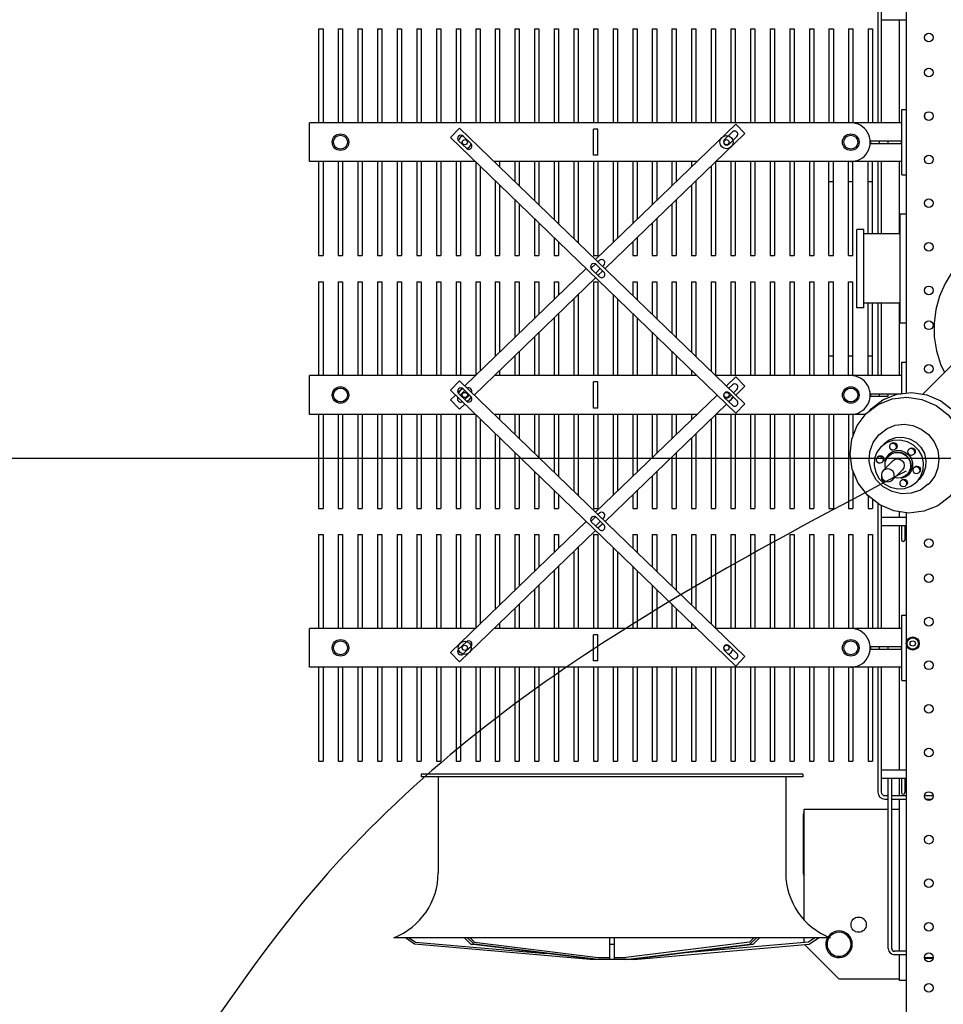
# Model space of a CAD drawing. Header units: metres. Extents: x 70279.8 to 70377.7, y 409251.8 to 409331.5.
# Tile 143 of 244: x 70320.4 to 70322.5, y 409314.1 to 409316.4. Entities that reach past the tile are written whole.
import ezdxf

# ---------------------------------------------------------------- set-up
doc = ezdxf.new("R2010")
doc.units = ezdxf.units.M
for name, color, linetype in [('02___PRT_ALL_AXES', 7, 'Continuous'), ('7_ALL_FEATURES', 7, 'Continuous'), ('PRT_AXIS', 7, 'Continuous'), ('REF_FEATURES', 7, 'Continuous')]:
    doc.layers.add(name, color=color, linetype=linetype)

# ---------------------------------------------------------------- blocks, each defined once
blk = doc.blocks.new('Transformer_Top_20170130')
at = {"color": 7, "linetype": 'Continuous'}
for p, q in [((-2279.5, 913), (-2279.5, 2271)), ((-2279.5, 2271), (-2190.6, 2271)), ((-2190.6, 1890.6), (-2190.6, 2271)), ((-1699.5, 1890.6), (-1699.5, 2271)), ((-1699.5, 2271), (-1610.6, 2271)), ((-1610.6, 1890.6), (-1610.6, 2271)), ((-1119.5, 1890.6), (-1119.5, 2271)), ((-1119.5, 2271), (-1030.6, 2271)), ((-1030.6, 913), (-1030.6, 2271)), ((-2495, 2250), (-2495, 2240)), ((-2279.5, 2250), (-2495, 2250)), ((-2279.5, 2240), (-2495, 2240)), ((-1975, 2250), (-2190.6, 2250)), ((-1975, 2240), (-2190.6, 2240)), ((-1975, 2250), (-1975, 2240)), ((-1915, 2250), (-1915, 2240)), ((-1699.5, 2250), (-1915, 2250)), ((-1699.5, 2240), (-1915, 2240)), ((-1395, 2250), (-1610.6, 2250)), ((-1395, 2240), (-1610.6, 2240)), ((-1395, 2250), (-1395, 2240)), ((-1335, 2250), (-1335, 2240)), ((-1119.5, 2250), (-1335, 2250)), ((-1119.5, 2240), (-1335, 2240)), ((-815, 2250), (-1030.6, 2250)), ((-815, 2240), (-1030.6, 2240)), ((-815, 2250), (-815, 2240)), ((-2495, 2205), (-2495, 2195)), ((-2279.5, 2205), (-2495, 2205)), ((-2279.5, 2195), (-2495, 2195)), ((-1975, 2205), (-2190.6, 2205)), ((-1975, 2195), (-2190.6, 2195)), ((-1975, 2205), (-1975, 2195)), ((-1915, 2205), (-1915, 2195)), ((-1699.5, 2205), (-1915, 2205)), ((-1699.5, 2195), (-1915, 2195)), ((-1395, 2205), (-1610.6, 2205)), ((-1395, 2195), (-1610.6, 2195)), ((-1395, 2205), (-1395, 2195)), ((-1335, 2205), (-1335, 2195)), ((-1119.5, 2205), (-1335, 2205)), ((-1119.5, 2195), (-1335, 2195)), ((-815, 2205), (-1030.6, 2205)), ((-815, 2195), (-1030.6, 2195)), ((-815, 2205), (-815, 2195)), ((-2495, 2160), (-2495, 2150)), ((-2279.5, 2160), (-2495, 2160)), ((-2279.5, 2150), (-2495, 2150)), ((-1975, 2160), (-2190.6, 2160)), ((-1975, 2150), (-2190.6, 2150)), ((-1975, 2160), (-1975, 2150)), ((-1915, 2160), (-1915, 2150)), ((-1699.5, 2160), (-1915, 2160)), ((-1699.5, 2150), (-1915, 2150)), ((-1395, 2160), (-1610.6, 2160)), ((-1395, 2150), (-1610.6, 2150)), ((-1395, 2160), (-1395, 2150)), ((-1335, 2160), (-1335, 2150)), ((-1119.5, 2160), (-1335, 2160)), ((-1119.5, 2150), (-1335, 2150)), ((-815, 2160), (-1030.6, 2160)), ((-815, 2150), (-1030.6, 2150)), ((-815, 2160), (-815, 2150)), ((-2495, 2115), (-2495, 2105)), ((-2279.5, 2115), (-2495, 2115)), ((-2279.5, 2105), (-2495, 2105)), ((-1975, 2115), (-2190.6, 2115)), ((-1975, 2105), (-2190.6, 2105)), ((-1975, 2115), (-1975, 2105)), ((-1915, 2115), (-1915, 2105)), ((-1699.5, 2115), (-1915, 2115)), ((-1699.5, 2105), (-1915, 2105)), ((-1395, 2115), (-1610.6, 2115)), ((-1395, 2105), (-1610.6, 2105)), ((-1395, 2115), (-1395, 2105)), ((-1335, 2115), (-1335, 2105)), ((-1119.5, 2115), (-1335, 2115)), ((-1119.5, 2105), (-1335, 2105)), ((-815, 2115), (-1030.6, 2115)), ((-815, 2105), (-1030.6, 2105)), ((-815, 2115), (-815, 2105)), ((-2495, 2070), (-2495, 2060)), ((-2279.5, 2070), (-2495, 2070)), ((-2279.5, 2060), (-2495, 2060)), ((-1975, 2070), (-2190.6, 2070)), ((-1975, 2060), (-2190.6, 2060)), ((-1975, 2070), (-1975, 2060)), ((-1915, 2070), (-1915, 2060)), ((-1699.5, 2070), (-1915, 2070)), ((-1699.5, 2060), (-1915, 2060)), ((-1395, 2070), (-1610.6, 2070)), ((-1395, 2060), (-1610.6, 2060)), ((-1395, 2070), (-1395, 2060)), ((-1335, 2070), (-1335, 2060)), ((-1119.5, 2070), (-1335, 2070)), ((-1119.5, 2060), (-1335, 2060)), ((-815, 2070), (-1030.6, 2070)), ((-815, 2060), (-1030.6, 2060)), ((-815, 2070), (-815, 2060)), ((-2914.8, 2029.9), (-2900, 2051)), ((-2900, 2042.3), (-2909.9, 2028.1)), ((-2950, 1627.5), (-2914.8, 2029.9)), ((-2909.9, 2028.1), (-2936.2, 1728.1)), ((-2495, 2025), (-2495, 2015)), ((-2279.5, 2025), (-2495, 2025)), ((-2279.5, 2015), (-2495, 2015)), ((-1975, 2025), (-2190.6, 2025)), ((-1975, 2015), (-2190.6, 2015)), ((-1975, 2025), (-1975, 2015)), ((-1915, 2025), (-1915, 2015)), ((-1699.5, 2025), (-1915, 2025)), ((-1699.5, 2015), (-1915, 2015)), ((-1395, 2025), (-1610.6, 2025)), ((-1395, 2015), (-1610.6, 2015)), ((-1395, 2025), (-1395, 2015)), ((-1335, 2025), (-1335, 2015)), ((-1119.5, 2025), (-1335, 2025)), ((-1119.5, 2015), (-1335, 2015)), ((-815, 2025), (-1030.6, 2025)), ((-815, 2015), (-1030.6, 2015)), ((-815, 2025), (-815, 2015)), ((-2495, 1980), (-2495, 1970)), ((-2279.5, 1980), (-2495, 1980)), ((-2279.5, 1970), (-2495, 1970)), ((-1975, 1980), (-2190.6, 1980)), ((-1975, 1970), (-2190.6, 1970)), ((-1975, 1980), (-1975, 1970)), ((-1915, 1980), (-1915, 1970)), ((-1699.5, 1980), (-1915, 1980)), ((-1699.5, 1970), (-1915, 1970)), ((-1395, 1980), (-1610.6, 1980)), ((-1395, 1970), (-1610.6, 1970)), ((-1395, 1980), (-1395, 1970)), ((-1335, 1980), (-1335, 1970)), ((-1119.5, 1980), (-1335, 1980)), ((-1119.5, 1970), (-1335, 1970)), ((-815, 1980), (-1030.6, 1980)), ((-815, 1970), (-1030.6, 1970)), ((-815, 1980), (-815, 1970)), ((-2495, 1935), (-2495, 1925)), ((-2279.5, 1935), (-2495, 1935)), ((-2279.5, 1925), (-2495, 1925)), ((-2220.9, 1911.2), (-2238.3, 1929.2)), ((-1975, 1935), (-2190.6, 1935)), ((-1975, 1925), (-2190.6, 1925)), ((-1975, 1935), (-1975, 1925)), ((-1915, 1935), (-1915, 1925)), ((-1699.5, 1935), (-1915, 1935)), ((-1699.5, 1925), (-1915, 1925)), ((-1651.7, 1929.2), (-1669.1, 1911.2)), ((-1644.6, 1915), (-1655, 1925.8)), ((-1395, 1935), (-1610.6, 1935)), ((-1395, 1925), (-1610.6, 1925)), ((-1395, 1935), (-1395, 1925)), ((-1335, 1935), (-1335, 1925)), ((-1119.5, 1935), (-1335, 1935)), ((-1119.5, 1925), (-1335, 1925)), ((-1071.7, 1929.2), (-1089.1, 1911.2)), ((-815, 1935), (-1030.6, 1935)), ((-815, 1925), (-1030.6, 1925)), ((-815, 1935), (-815, 1925)), ((-2950, 1616.4), (-2914.8, 1900.9)), ((-2914.8, 1900.9), (-2900, 1915.9)), ((-2914.8, 1893.8), (-2900, 1908.8)), ((-2914.8, 1900.9), (-2914.8, 1893.8)), ((-2900, 1902.6), (-2909.9, 1892.6)), ((-2249.1, 1918.8), (-2231.7, 1900.8)), ((-1665.4, 1915), (-1655, 1904.2)), ((-1658.3, 1900.8), (-1640.9, 1918.8)), ((-1078.3, 1900.8), (-1060.9, 1918.8)), ((-2950, 1609.3), (-2914.8, 1893.8)), ((-2909.9, 1892.6), (-2945, 1609.2)), ((-2495, 1890), (-2495, 1880)), ((-2279.5, 1890), (-2495, 1890)), ((-2279.5, 1880), (-2495, 1880)), ((-1975, 1890), (-2190, 1890)), ((-1975, 1880), (-2180.3, 1880)), ((-1975, 1890), (-1975, 1880)), ((-1915, 1890), (-1915, 1880)), ((-1700, 1890), (-1915, 1890)), ((-1709.7, 1880), (-1915, 1880)), ((-1395, 1890), (-1610, 1890)), ((-1395, 1880), (-1600.3, 1880)), ((-1395, 1890), (-1395, 1880)), ((-1335, 1890), (-1335, 1880)), ((-1120, 1890), (-1335, 1890)), ((-1129.7, 1880), (-1335, 1880)), ((-815, 1890), (-1030.6, 1890)), ((-815, 1880), (-1030.6, 1880)), ((-815, 1890), (-815, 1880)), ((-2495, 1845), (-2495, 1835)), ((-2279.5, 1845), (-2495, 1845)), ((-2279.5, 1835), (-2495, 1835)), ((-2190.6, 1382.6), (-2190.6, 1847.4)), ((-2188.2, 1845), (-2190.6, 1845)), ((-2178.5, 1835), (-2190.6, 1835)), ((-1975, 1845), (-2146.5, 1845)), ((-1975, 1835), (-2136.8, 1835)), ((-1975, 1845), (-1975, 1835)), ((-1915, 1845), (-1915, 1835)), ((-1743.5, 1845), (-1915, 1845)), ((-1753.2, 1835), (-1915, 1835)), ((-1699.5, 1835), (-1711.5, 1835)), ((-1699.5, 1845), (-1701.8, 1845)), ((-1699.5, 1382.6), (-1699.5, 1847.4)), ((-1610.6, 1382.6), (-1610.6, 1847.4)), ((-1608.2, 1845), (-1610.6, 1845)), ((-1598.5, 1835), (-1610.6, 1835)), ((-1395, 1845), (-1566.5, 1845)), ((-1395, 1835), (-1556.8, 1835)), ((-1395, 1845), (-1395, 1835)), ((-1335, 1845), (-1335, 1835)), ((-1163.5, 1845), (-1335, 1845)), ((-1173.2, 1835), (-1335, 1835)), ((-1119.5, 1835), (-1131.5, 1835)), ((-1119.5, 1845), (-1121.8, 1845)), ((-1119.5, 1382.6), (-1119.5, 1847.4)), ((-815, 1845), (-1030.6, 1845)), ((-815, 1835), (-1030.6, 1835)), ((-815, 1845), (-815, 1835)), ((-2495, 1800), (-2495, 1790)), ((-2279.5, 1800), (-2495, 1800)), ((-2279.5, 1790), (-2495, 1790)), ((-2144.7, 1800), (-2190.6, 1800)), ((-2135, 1790), (-2190.6, 1790)), ((-1975, 1800), (-2103, 1800)), ((-1975, 1790), (-2093.3, 1790)), ((-1975, 1800), (-1975, 1790)), ((-1915, 1800), (-1915, 1790)), ((-1787, 1800), (-1915, 1800)), ((-1796.7, 1790), (-1915, 1790)), ((-1699.5, 1790), (-1755, 1790)), ((-1699.5, 1800), (-1745.3, 1800)), ((-1564.7, 1800), (-1610.6, 1800)), ((-1555, 1790), (-1610.6, 1790)), ((-1395, 1800), (-1523, 1800)), ((-1395, 1790), (-1513.3, 1790)), ((-1395, 1800), (-1395, 1790)), ((-1335, 1800), (-1335, 1790)), ((-1207, 1800), (-1335, 1800)), ((-1216.7, 1790), (-1335, 1790)), ((-1119.5, 1790), (-1175, 1790)), ((-1119.5, 1800), (-1165.3, 1800)), ((-815, 1800), (-1030.6, 1800)), ((-815, 1790), (-1030.6, 1790)), ((-815, 1800), (-815, 1790)), ((-2495, 1755), (-2495, 1745)), ((-2279.5, 1755), (-2495, 1755)), ((-2279.5, 1745), (-2495, 1745)), ((-2101.2, 1755), (-2190.6, 1755)), ((-2091.5, 1745), (-2190.6, 1745)), ((-1975, 1755), (-2059.5, 1755)), ((-1975, 1745), (-2049.8, 1745)), ((-1975, 1755), (-1975, 1745)), ((-1915, 1755), (-1915, 1745)), ((-1830.5, 1755), (-1915, 1755)), ((-1840.2, 1745), (-1915, 1745)), ((-1699.5, 1745), (-1798.5, 1745)), ((-1699.5, 1755), (-1788.8, 1755)), ((-1521.2, 1755), (-1610.6, 1755)), ((-1511.5, 1745), (-1610.6, 1745)), ((-1395, 1755), (-1479.5, 1755)), ((-1395, 1745), (-1469.8, 1745)), ((-1395, 1755), (-1395, 1745)), ((-1335, 1755), (-1335, 1745)), ((-1250.5, 1755), (-1335, 1755)), ((-1260.2, 1745), (-1335, 1745)), ((-1119.5, 1745), (-1218.5, 1745)), ((-1119.5, 1755), (-1208.8, 1755)), ((-815, 1755), (-1030.6, 1755)), ((-815, 1745), (-1030.6, 1745)), ((-815, 1755), (-815, 1745)), ((-2495, 1710), (-2495, 1700)), ((-2279.5, 1710), (-2495, 1710)), ((-2279.5, 1700), (-2495, 1700)), ((-2057.7, 1710), (-2190.6, 1710)), ((-2048, 1700), (-2190.6, 1700)), ((-1975, 1710), (-2016, 1710)), ((-1975, 1700), (-2006.3, 1700)), ((-1975, 1710), (-1975, 1700)), ((-1915, 1710), (-1915, 1700)), ((-1874, 1710), (-1915, 1710)), ((-1883.7, 1700), (-1915, 1700)), ((-1699.5, 1700), (-1842, 1700)), ((-1699.5, 1710), (-1832.3, 1710)), ((-1477.7, 1710), (-1610.6, 1710)), ((-1468, 1700), (-1610.6, 1700)), ((-1395, 1710), (-1436, 1710)), ((-1395, 1700), (-1426.3, 1700)), ((-1395, 1710), (-1395, 1700)), ((-1335, 1710), (-1335, 1700)), ((-1294, 1710), (-1335, 1710)), ((-1303.7, 1700), (-1335, 1700)), ((-1119.5, 1700), (-1262, 1700)), ((-1119.5, 1710), (-1252.3, 1710)), ((-815, 1710), (-1030.6, 1710)), ((-815, 1700), (-1030.6, 1700)), ((-815, 1710), (-815, 1700)), ((-2495, 1665), (-2495, 1655)), ((-2279.5, 1665), (-2495, 1665)), ((-2279.5, 1655), (-2495, 1655)), ((-2014.2, 1665), (-2190.6, 1665)), ((-2004.5, 1655), (-2190.6, 1655)), ((-1699.5, 1655), (-1885.5, 1655)), ((-1699.5, 1665), (-1875.8, 1665)), ((-1434.2, 1665), (-1610.6, 1665)), ((-1424.5, 1655), (-1610.6, 1655)), ((-1119.5, 1655), (-1305.5, 1655)), ((-1119.5, 1665), (-1295.8, 1665)), ((-815, 1665), (-1030.6, 1665)), ((-815, 1655), (-1030.6, 1655)), ((-815, 1665), (-815, 1655)), ((-2950, 1527.5), (-2950, 1627.5)), ((-2945, 1609.2), (-2945, 1582.5)), ((-2495, 1620), (-2495, 1610)), ((-2279.5, 1620), (-2495, 1620)), ((-2279.5, 1610), (-2495, 1610)), ((-2265, 1610), (-2265, 1620)), ((-2265, 1620), (-2205, 1620)), ((-2265, 1610), (-2205, 1610)), ((-2205, 1610), (-2205, 1620)), ((-1975, 1620), (-2190.6, 1620)), ((-1975, 1610), (-2190.6, 1610)), ((-1975, 1620), (-1975, 1610)), ((-1946.4, 1624.3), (-1963.8, 1606.4)), ((-1954.4, 1613.9), (-1945, 1604.2)), ((-1953, 1595.9), (-1935.6, 1613.9)), ((-1934.8, 1615.2), (-1943.6, 1624.3)), ((-1926.2, 1606.4), (-1929.4, 1609.6)), ((-1915, 1620), (-1915, 1610)), ((-1699.5, 1620), (-1915, 1620)), ((-1699.5, 1610), (-1915, 1610)), ((-1685, 1610), (-1685, 1620)), ((-1685, 1620), (-1625, 1620)), ((-1685, 1610), (-1625, 1610)), ((-1625, 1610), (-1625, 1620)), ((-1395, 1620), (-1610.6, 1620)), ((-1395, 1610), (-1610.6, 1610)), ((-1395, 1620), (-1395, 1610)), ((-1366.4, 1624.3), (-1383.8, 1606.4)), ((-1374.4, 1613.9), (-1365, 1604.2)), ((-1373, 1595.9), (-1355.6, 1613.9)), ((-1354.8, 1615.2), (-1363.6, 1624.3)), ((-1346.2, 1606.4), (-1349.4, 1609.6)), ((-1335, 1620), (-1335, 1610)), ((-1119.5, 1620), (-1335, 1620)), ((-1119.5, 1610), (-1335, 1610)), ((-1105, 1610), (-1105, 1620)), ((-1105, 1620), (-1045, 1620)), ((-1105, 1610), (-1045, 1610)), ((-1045, 1610), (-1045, 1620)), ((-815, 1620), (-1030.6, 1620)), ((-815, 1610), (-1030.6, 1610)), ((-815, 1620), (-815, 1610)), ((-2950, 1582.5), (-2900, 1582.5)), ((-2914.8, 1582.5), (-2914.8, 1572.5)), ((-1939.8, 1598.8), (-1937, 1595.9)), ((-1359.8, 1598.8), (-1357, 1595.9)), ((-2900, 1572.5), (-2950, 1572.5)), ((-2945, 1572.5), (-2945, 1545.8)), ((-2495, 1575), (-2495, 1565)), ((-2279.5, 1575), (-2495, 1575)), ((-2279.5, 1565), (-2495, 1565)), ((-2004.5, 1575), (-2190.6, 1575)), ((-2014.2, 1565), (-2190.6, 1565)), ((-1699.5, 1575), (-1885.5, 1575)), ((-1699.5, 1565), (-1875.8, 1565)), ((-1424.5, 1575), (-1610.6, 1575)), ((-1434.2, 1565), (-1610.6, 1565)), ((-1119.5, 1575), (-1305.5, 1575)), ((-1119.5, 1565), (-1295.8, 1565)), ((-815, 1575), (-1030.6, 1575)), ((-815, 1565), (-1030.6, 1565)), ((-815, 1575), (-815, 1565)), ((-2950, 1545.7), (-2914.8, 1261.2)), ((-2950, 1538.6), (-2914.8, 1254.1)), ((-2909.9, 1262.4), (-2945, 1545.8)), ((-2950, 1527.5), (-2914.8, 1125.1)), ((-2495, 1530), (-2495, 1520)), ((-2279.5, 1530), (-2495, 1530)), ((-2279.5, 1520), (-2495, 1520)), ((-2048, 1530), (-2190.6, 1530)), ((-2057.7, 1520), (-2190.6, 1520)), ((-1975, 1520), (-2016, 1520)), ((-1975, 1530), (-2006.3, 1530)), ((-1975, 1530), (-1975, 1520)), ((-1915, 1530), (-1915, 1520)), ((-1883.7, 1530), (-1915, 1530)), ((-1874, 1520), (-1915, 1520)), ((-1699.5, 1530), (-1842, 1530)), ((-1699.5, 1520), (-1832.3, 1520)), ((-1468, 1530), (-1610.6, 1530)), ((-1477.7, 1520), (-1610.6, 1520)), ((-1395, 1520), (-1436, 1520)), ((-1395, 1530), (-1426.3, 1530)), ((-1395, 1530), (-1395, 1520)), ((-1335, 1530), (-1335, 1520)), ((-1303.7, 1530), (-1335, 1530)), ((-1294, 1520), (-1335, 1520)), ((-1119.5, 1530), (-1262, 1530)), ((-1119.5, 1520), (-1252.3, 1520)), ((-815, 1530), (-1030.6, 1530)), ((-815, 1520), (-1030.6, 1520)), ((-815, 1530), (-815, 1520)), ((-2495, 1485), (-2495, 1475)), ((-2279.5, 1485), (-2495, 1485)), ((-2279.5, 1475), (-2495, 1475)), ((-2091.5, 1485), (-2190.6, 1485)), ((-2101.2, 1475), (-2190.6, 1475)), ((-1975, 1475), (-2059.5, 1475)), ((-1975, 1485), (-2049.8, 1485)), ((-1975, 1485), (-1975, 1475)), ((-1915, 1485), (-1915, 1475)), ((-1840.2, 1485), (-1915, 1485)), ((-1830.5, 1475), (-1915, 1475)), ((-1699.5, 1485), (-1798.5, 1485)), ((-1699.5, 1475), (-1788.8, 1475)), ((-1511.5, 1485), (-1610.6, 1485)), ((-1521.2, 1475), (-1610.6, 1475)), ((-1395, 1475), (-1479.5, 1475)), ((-1395, 1485), (-1469.8, 1485)), ((-1395, 1485), (-1395, 1475)), ((-1335, 1485), (-1335, 1475)), ((-1260.2, 1485), (-1335, 1485)), ((-1250.5, 1475), (-1335, 1475)), ((-1119.5, 1485), (-1218.5, 1485)), ((-1119.5, 1475), (-1208.8, 1475)), ((-815, 1485), (-1030.6, 1485)), ((-815, 1475), (-1030.6, 1475)), ((-815, 1485), (-815, 1475)), ((-2909.9, 1126.9), (-2936.2, 1426.9)), ((-2495, 1440), (-2495, 1430)), ((-2279.5, 1440), (-2495, 1440)), ((-2279.5, 1430), (-2495, 1430)), ((-2135, 1440), (-2190.6, 1440)), ((-2144.7, 1430), (-2190.6, 1430)), ((-1975, 1430), (-2103, 1430)), ((-1975, 1440), (-2093.3, 1440)), ((-1975, 1440), (-1975, 1430)), ((-1915, 1440), (-1915, 1430)), ((-1796.7, 1440), (-1915, 1440)), ((-1787, 1430), (-1915, 1430)), ((-1699.5, 1440), (-1755, 1440)), ((-1699.5, 1430), (-1745.3, 1430)), ((-1555, 1440), (-1610.6, 1440)), ((-1564.7, 1430), (-1610.6, 1430)), ((-1395, 1430), (-1523, 1430)), ((-1395, 1440), (-1513.3, 1440)), ((-1395, 1440), (-1395, 1430)), ((-1335, 1440), (-1335, 1430)), ((-1216.7, 1440), (-1335, 1440)), ((-1207, 1430), (-1335, 1430)), ((-1119.5, 1440), (-1175, 1440)), ((-1119.5, 1430), (-1165.3, 1430)), ((-815, 1440), (-1030.6, 1440)), ((-815, 1430), (-1030.6, 1430)), ((-815, 1440), (-815, 1430)), ((-2495, 1395), (-2495, 1385)), ((-2279.5, 1395), (-2495, 1395)), ((-2279.5, 1385), (-2495, 1385)), ((-2178.5, 1395), (-2190.6, 1395)), ((-2188.2, 1385), (-2190.6, 1385)), ((-1975, 1385), (-2146.5, 1385)), ((-1975, 1395), (-2136.8, 1395)), ((-1975, 1395), (-1975, 1385)), ((-1915, 1395), (-1915, 1385)), ((-1753.2, 1395), (-1915, 1395)), ((-1743.5, 1385), (-1915, 1385)), ((-1699.5, 1395), (-1711.5, 1395)), ((-1699.5, 1385), (-1701.8, 1385)), ((-1598.5, 1395), (-1610.6, 1395)), ((-1608.2, 1385), (-1610.6, 1385)), ((-1395, 1385), (-1566.5, 1385)), ((-1395, 1395), (-1556.8, 1395)), ((-1395, 1395), (-1395, 1385)), ((-1335, 1395), (-1335, 1385)), ((-1173.2, 1395), (-1335, 1395)), ((-1163.5, 1385), (-1335, 1385)), ((-1119.5, 1395), (-1131.5, 1395)), ((-1119.5, 1385), (-1121.8, 1385)), ((-815, 1395), (-1030.6, 1395)), ((-815, 1385), (-1030.6, 1385)), ((-815, 1395), (-815, 1385)), ((-2495, 1350), (-2495, 1340)), ((-2279.5, 1350), (-2495, 1350)), ((-2279.5, 1340), (-2495, 1340)), ((-2190.6, 913), (-2190.6, 1339.4)), ((-1975, 1340), (-2190, 1340)), ((-1975, 1350), (-2180.3, 1350)), ((-1975, 1350), (-1975, 1340)), ((-1915, 1350), (-1915, 1340)), ((-1709.7, 1350), (-1915, 1350)), ((-1700, 1340), (-1915, 1340)), ((-1699.5, 995.9), (-1699.5, 1339.4)), ((-1610.6, 913), (-1610.6, 1339.4)), ((-1395, 1340), (-1610, 1340)), ((-1395, 1350), (-1600.3, 1350)), ((-1395, 1350), (-1395, 1340)), ((-1335, 1350), (-1335, 1340)), ((-1129.7, 1350), (-1335, 1350)), ((-1120, 1340), (-1335, 1340)), ((-1119.5, 913), (-1119.5, 1339.4)), ((-815, 1350), (-1030.6, 1350)), ((-815, 1340), (-1030.6, 1340)), ((-815, 1350), (-815, 1340)), ((-2241.1, 1319.5), (-2258.5, 1301.5)), ((-1661.1, 1319.5), (-1678.5, 1301.5)), ((-1051.5, 1301.5), (-1068.9, 1319.5)), ((-2495, 1305), (-2495, 1295)), ((-2279.5, 1305), (-2495, 1305)), ((-2279.5, 1295), (-2495, 1295)), ((-2247.7, 1291.1), (-2230.3, 1309.1)), ((-1975, 1305), (-2190.6, 1305)), ((-1975, 1295), (-2190.6, 1295)), ((-1975, 1305), (-1975, 1295)), ((-1915, 1305), (-1915, 1295)), ((-1699.5, 1305), (-1915, 1305)), ((-1699.5, 1295), (-1915, 1295)), ((-1667.7, 1291.1), (-1650.3, 1309.1)), ((-1659.7, 1309.1), (-1655, 1304.2)), ((-1649.8, 1298.8), (-1642.3, 1291.1)), ((-1631.5, 1301.5), (-1639.4, 1309.6)), ((-1395, 1305), (-1610.6, 1305)), ((-1395, 1295), (-1610.6, 1295)), ((-1395, 1305), (-1395, 1295)), ((-1335, 1305), (-1335, 1295)), ((-1119.5, 1305), (-1335, 1305)), ((-1119.5, 1295), (-1335, 1295)), ((-1079.7, 1309.1), (-1062.3, 1291.1)), ((-815, 1305), (-1030.6, 1305)), ((-815, 1295), (-1030.6, 1295)), ((-815, 1305), (-815, 1295)), ((-2914.8, 1261.2), (-2914.8, 1254.1)), ((-2914.8, 1261.2), (-2900, 1246.2)), ((-2914.8, 1254.1), (-2900, 1239.1)), ((-2900, 1252.4), (-2909.9, 1262.4)), ((-2495, 1260), (-2495, 1250)), ((-2279.5, 1260), (-2495, 1260)), ((-2279.5, 1250), (-2495, 1250)), ((-1975, 1260), (-2190.6, 1260)), ((-1975, 1250), (-2190.6, 1250)), ((-1975, 1260), (-1975, 1250)), ((-1915, 1260), (-1915, 1250)), ((-1699.5, 1260), (-1915, 1260)), ((-1699.5, 1250), (-1915, 1250)), ((-1395, 1260), (-1610.6, 1260)), ((-1395, 1250), (-1610.6, 1250)), ((-1395, 1260), (-1395, 1250)), ((-1335, 1260), (-1335, 1250)), ((-1119.5, 1260), (-1335, 1260)), ((-1119.5, 1250), (-1335, 1250)), ((-815, 1260), (-1030.6, 1260)), ((-815, 1250), (-1030.6, 1250)), ((-815, 1260), (-815, 1250)), ((-2495, 1215), (-2495, 1205)), ((-2279.5, 1215), (-2495, 1215)), ((-2279.5, 1205), (-2495, 1205)), ((-1975, 1215), (-2190.6, 1215)), ((-1975, 1205), (-2190.6, 1205)), ((-1975, 1215), (-1975, 1205)), ((-1915, 1215), (-1915, 1205)), ((-1699.5, 1215), (-1915, 1215)), ((-1699.5, 1205), (-1915, 1205)), ((-1395, 1215), (-1610.6, 1215)), ((-1395, 1205), (-1610.6, 1205)), ((-1395, 1215), (-1395, 1205)), ((-1335, 1215), (-1335, 1205)), ((-1119.5, 1215), (-1335, 1215)), ((-1119.5, 1205), (-1335, 1205)), ((-815, 1215), (-1030.6, 1215)), ((-815, 1205), (-1030.6, 1205)), ((-815, 1215), (-815, 1205)), ((-2495, 1170), (-2495, 1160)), ((-2279.5, 1170), (-2495, 1170)), ((-2279.5, 1160), (-2495, 1160)), ((-1975, 1170), (-2190.6, 1170)), ((-1975, 1160), (-2190.6, 1160)), ((-1975, 1170), (-1975, 1160)), ((-1915, 1170), (-1915, 1160)), ((-1699.5, 1170), (-1915, 1170)), ((-1699.5, 1160), (-1915, 1160)), ((-1395, 1170), (-1610.6, 1170)), ((-1395, 1160), (-1610.6, 1160)), ((-1395, 1170), (-1395, 1160)), ((-1335, 1170), (-1335, 1160)), ((-1119.5, 1170), (-1335, 1170)), ((-1119.5, 1160), (-1335, 1160)), ((-815, 1170), (-1030.6, 1170)), ((-815, 1160), (-1030.6, 1160)), ((-815, 1170), (-815, 1160)), ((-2995, 1057), (-2915.8, 1136.2)), ((-2910.8, 1137), (-2900, 1137)), ((-2858.4, 1137), (-2605, 1137)), ((-2617, 1139.5), (-2753, 1139.5)), ((-2605, 1137), (-2605, 944)), ((-2914.8, 1125.1), (-2900, 1104)), ((-2900, 1112.7), (-2909.9, 1126.9)), ((-2495, 1125), (-2495, 1115)), ((-2279.5, 1125), (-2495, 1125)), ((-2279.5, 1115), (-2495, 1115)), ((-1975, 1125), (-2190.6, 1125)), ((-1975, 1115), (-2190.6, 1115)), ((-1975, 1125), (-1975, 1115)), ((-1915, 1125), (-1915, 1115)), ((-1699.5, 1125), (-1915, 1125)), ((-1699.5, 1115), (-1915, 1115)), ((-1395, 1125), (-1610.6, 1125)), ((-1395, 1115), (-1610.6, 1115)), ((-1395, 1125), (-1395, 1115)), ((-1335, 1125), (-1335, 1115)), ((-1119.5, 1125), (-1335, 1125)), ((-1119.5, 1115), (-1335, 1115)), ((-815, 1125), (-1030.6, 1125)), ((-815, 1115), (-1030.6, 1115)), ((-815, 1125), (-815, 1115)), ((-2495, 1080), (-2495, 1070)), ((-2279.5, 1080), (-2495, 1080)), ((-2279.5, 1070), (-2495, 1070)), ((-1975, 1080), (-2190.6, 1080)), ((-1975, 1070), (-2190.6, 1070)), ((-1975, 1080), (-1975, 1070)), ((-1915, 1080), (-1915, 1070)), ((-1699.5, 1080), (-1915, 1080)), ((-1699.5, 1070), (-1915, 1070)), ((-1610.6, 1080), (-1395, 1080)), ((-1610.6, 1070), (-1395, 1070)), ((-1565, 1080), (-1565, 1070)), ((-1395, 1080), (-1395, 1070)), ((-1335, 1080), (-1335, 1070)), ((-1335, 1080), (-1119.5, 1080)), ((-1335, 1070), (-1119.5, 1070)), ((-1165, 1080), (-1165, 1070)), ((-815, 1080), (-1030.6, 1080)), ((-815, 1070), (-1030.6, 1070)), ((-815, 1080), (-815, 1070)), ((-2995, 919), (-2995, 1057)), ((-2495, 1035), (-2495, 1025)), ((-2279.5, 1035), (-2495, 1035)), ((-2279.5, 1025), (-2495, 1025)), ((-1975, 1035), (-2190.6, 1035)), ((-1975, 1025), (-2190.6, 1025)), ((-1975, 1035), (-1975, 1025)), ((-1915, 1035), (-1915, 1025)), ((-1699.5, 1035), (-1915, 1035)), ((-1828.7, 1025), (-1915, 1025)), ((-1699.5, 1025), (-1749.6, 1025)), ((-1610.6, 1035), (-1395, 1035)), ((-1610.6, 1025), (-1395, 1025)), ((-1565, 1035), (-1565, 1025)), ((-1395, 1035), (-1395, 1025)), ((-1335, 1035), (-1335, 1025)), ((-1335, 1035), (-1119.5, 1035)), ((-1335, 1025), (-1119.5, 1025)), ((-1165, 1035), (-1165, 1025)), ((-815, 1035), (-1030.6, 1035)), ((-815, 1025), (-1030.6, 1025)), ((-815, 1035), (-815, 1025)), ((-1724.6, 1015), (-1697.5, 994.4)), ((-1455, 1000), (-1455, 1016)), ((-1455, 1016), (-1275, 1016)), ((-1455, 1000), (-1275, 1000)), ((-1275, 1000), (-1275, 1016)), ((-2495, 990), (-2495, 980)), ((-2279.5, 990), (-2495, 990)), ((-2279.5, 980), (-2495, 980)), ((-2238, 984), (-2238, 914)), ((-2238, 984), (-2232, 984)), ((-2232, 984), (-2232, 914)), ((-1975, 990), (-2190.6, 990)), ((-1975, 980), (-2190.6, 980)), ((-1975, 990), (-1975, 980)), ((-1915, 990), (-1915, 980)), ((-1886.1, 990), (-1915, 990)), ((-1893.8, 980), (-1915, 980)), ((-1832.8, 972.6), (-1847.1, 964.6)), ((-1786, 970.1), (-1801, 975.4)), ((-1764.3, 978.9), (-1746.6, 965.7)), ((-1692.7, 988.1), (-1686.5, 983.4)), ((-1658, 984), (-1658, 944)), ((-1658, 984), (-1652, 984)), ((-1652, 984), (-1652, 914.5)), ((-1610.6, 990), (-1444.5, 990)), ((-1610.6, 980), (-1444.5, 980)), ((-1565, 990), (-1565, 980)), ((-1285.5, 990), (-1119.5, 990)), ((-1285.5, 980), (-1119.5, 980)), ((-1165, 990), (-1165, 980)), ((-1078, 984), (-1078, 914)), ((-1078, 984), (-1072, 984)), ((-1072, 984), (-1072, 914)), ((-815, 990), (-1030.6, 990)), ((-815, 980), (-1030.6, 980)), ((-815, 990), (-815, 980)), ((-2582, 952), (-2582, 944)), ((-2574, 952), (-2574, 944)), ((-2279.5, 968), (-2566, 968)), ((-2279.5, 960), (-2566, 960)), ((-2535, 903), (-2535, 960)), ((-2515, 960), (-2515, 903)), ((-2238, 964), (-2232, 964)), ((-1903.1, 968), (-2190.6, 968)), ((-1908.2, 960), (-2190.6, 960)), ((-1955, 903), (-1955, 960)), ((-1935, 960), (-1935, 903)), ((-1847.1, 964.6), (-1858.6, 953.1)), ((-1805.6, 932.8), (-1828.4, 955.7)), ((-1823.1, 950.3), (-1817.8, 951.5)), ((-1817.8, 951.5), (-1809.4, 951.1)), ((-1809.5, 958.1), (-1810.6, 959.5)), ((-1809.4, 951.1), (-1801.6, 948.3)), ((-1799, 948.7), (-1808.4, 951.6)), ((-1798.2, 969.4), (-1799.6, 970.5)), ((-1791, 943), (-1799, 948.7)), ((-1796.4, 967.6), (-1794.7, 965.1)), ((-1773.3, 960.6), (-1786, 970.1)), ((-1773.3, 960.6), (-1763.9, 947.9)), ((-1767.3, 954.6), (-1757.9, 941.9)), ((-1746.6, 965.7), (-1743.9, 963)), ((-1743.9, 963), (-1731.6, 946.9)), ((-1658, 964), (-1652, 964)), ((-1444.5, 968), (-1610.6, 968)), ((-1444.5, 960), (-1610.6, 960)), ((-1119.5, 968), (-1285.5, 968)), ((-1119.5, 960), (-1285.5, 960)), ((-1078, 964), (-1072, 964)), ((40.5, 968), (-1030.6, 968)), ((40.5, 960), (-1030.6, 960)), ((-795, 903), (-795, 960)), ((-2939, 903), (-2939, 930)), ((-2931, 903), (-2931, 930)), ((-2925, 944), (-2535, 944)), ((-2925, 936), (-2535, 936)), ((-2605, 936), (-2605, 919)), ((-2582, 936), (-2582, 903)), ((-2574, 936), (-2574, 903)), ((-2238, 944), (-2232, 944)), ((-1826.8, 911.6), (-1849.7, 934.4)), ((-1845.5, 923.8), (-1844.3, 929.1)), ((-1801.6, 948.3), (-1795, 943.4)), ((-1795, 943.4), (-1790, 936.8)), ((-1791, 943), (-1785.3, 935)), ((-1785.3, 935), (-1782.3, 925.5)), ((-1779.5, 928.1), (-1780.6, 929.4)), ((-1768.2, 939.4), (-1769.5, 940.5)), ((-1766.3, 937.5), (-1764.7, 935)), ((-1658, 944), (-1652, 944)), ((-1078, 944), (-1072, 944)), ((-2997, 919), (-2997, 903)), ((-2939, 919), (-2997, 919)), ((-2582, 919), (-2931, 919)), ((-2535, 919), (-2574, 919)), ((-2535, 914), (-2567, 914)), ((-2535, 906), (-2567, 906)), ((-2279.5, 919), (-2515, 919)), ((-2310, 913), (-2310, 903)), ((-2310, 913), (-2160, 913)), ((-2238, 914), (-2232, 914)), ((-1955, 919), (-2190.6, 919)), ((-2160, 913), (-2160, 903)), ((-1955, 914), (-1987, 914)), ((-1955, 906), (-1987, 906)), ((-1922.3, 919), (-1935, 919)), ((-1863.4, 904.2), (-1864.5, 905.6)), ((-1852.1, 915.5), (-1853.5, 916.6)), ((-1850.3, 913.7), (-1848.6, 911.2)), ((-1845.6, 914.4), (-1842.7, 905)), ((-1845.1, 915.4), (-1845.5, 923.8)), ((-1842.3, 907.6), (-1845.1, 915.4)), ((-1842.7, 905), (-1837, 897)), ((-1837.4, 901), (-1842.3, 907.6)), ((-1792.9, 904.9), (-1798.9, 898.9)), ((-1791.4, 904.8), (-1798.8, 897.4)), ((-1652, 913), (-1580, 913)), ((-1444.5, 919), (-1610.6, 919)), ((-1580, 913), (-1580, 903)), ((-1490, 903), (-1490, 917)), ((-1490, 917), (-1240, 917)), ((-1119.5, 919), (-1285.5, 919)), ((-1240, 903), (-1240, 917)), ((-1150, 913), (-1150, 903)), ((-1150, 913), (-1000, 913)), ((-1078, 914), (-1072, 914)), ((-795, 919), (-1030.6, 919)), ((-1000, 913), (-1000, 903)), ((-1924.7, 903), (-3121, 903)), ((-1830.8, 896), (-1837.4, 901)), ((-1829, 891.3), (-1837, 897)), ((-1819.5, 888.3), (-1829, 891.3)), ((-1822.1, 885.5), (-1823.4, 886.6)), ((-1820.2, 883.7), (-1818.6, 881.1)), ((-1791.4, 886.1), (-1792.5, 887.5)), ((-1780.1, 897.4), (-1781.5, 898.5)), ((-1778.3, 895.6), (-1776.6, 893.1)), ((2131, 903), (-1650.7, 903)), ((-2948, 841.7), (-2948, 860.3)), ((-2946, 841.2), (-2946, 860.8)), ((-2574, 861), (-2574, 841)), ((-1841.9, 869.9), (-1854.6, 879.3)), ((-1835.9, 863.9), (-1848.6, 873.3)), ((-1826.9, 864.5), (-1841.9, 869.9)), ((-1833.4, 874.2), (-1834.5, 875.5)), ((-1653, 865), (-1497.2, 709.3)), ((-1019.4, 860), (-1010.6, 860)), ((-2582, 857.9), (-2582, 844.1)), ((-1859.7, 852.6), (-1857, 849.9)), ((-1840.9, 837.6), (-1857, 849.9))]:
    blk.add_line(p, q, dxfattribs=at)
for points in [[(-1888.4, 803.5), (-1909, 830.6), (-1921.7, 862.4), (-1925.7, 896.6), (-1920.6, 931.1), (-1906.7, 963.3), (-1885.2, 991.2), (-1857.3, 1012.8), (-1825.1, 1026.6), (-1790.6, 1031.7), (-1756.4, 1027.7), (-1724.6, 1015)], [(-1697.5, 994.4), (-1676.8, 967.3), (-1664.1, 935.5), (-1660.2, 901.2), (-1665.3, 866.8), (-1679.1, 834.5), (-1700.7, 806.7), (-1728.5, 785.1), (-1760.8, 771.3), (-1795.2, 766.2), (-1829.5, 770.1), (-1861.3, 782.8), (-1888.4, 803.5)], [(-1686.5, 983.4), (-1665.9, 956.3), (-1653.2, 924.5), (-1649.2, 890.2), (-1654.3, 855.8), (-1668.1, 823.5), (-1689.7, 795.7), (-1717.6, 774.1), (-1749.8, 760.3), (-1784.2, 755.2), (-1818.5, 759.2), (-1850.3, 771.9), (-1877.4, 792.5)], [(-1865.4, 955.4), (-1849.3, 971.5), (-1829.4, 982.5), (-1807.5, 987.6), (-1785.2, 986.4), (-1764.3, 978.9)], [(-1801, 975.4), (-1817, 976.3), (-1832.8, 972.6)], [(-1799.6, 970.5), (-1802.9, 971.6), (-1806.4, 971.2), (-1809.4, 969.2)], [(-1859.7, 852.6), (-1872.9, 870.3), (-1880.4, 891.2), (-1881.6, 913.5), (-1876.5, 935.5), (-1865.4, 955.4)], [(-1858.6, 953.1), (-1866.6, 938.8), (-1870.3, 923), (-1869.4, 907)], [(-1828.4, 955.7), (-1832.6, 958.5), (-1837.5, 959.8), (-1842.6, 959.2), (-1847.3, 957), (-1851, 953.3), (-1853.2, 948.6), (-1853.8, 943.5), (-1852.5, 938.6), (-1849.7, 934.4)], [(-1853.1, 949), (-1853.7, 950.8), (-1853.2, 954.3), (-1851.3, 957.3)], [(-1843, 959.1), (-1844.8, 959.7), (-1848.3, 959.2), (-1851.3, 957.3)], [(-1849.7, 934.4), (-1845.5, 931.6), (-1840.6, 930.3), (-1835.5, 930.9), (-1830.8, 933.1), (-1827.1, 936.8), (-1824.9, 941.5), (-1824.3, 946.6), (-1825.6, 951.5), (-1828.4, 955.7)], [(-1810.6, 959.5), (-1811.7, 962.8), (-1811.3, 966.2), (-1809.4, 969.2)], [(-1798.4, 958.3), (-1801.4, 956.4), (-1804.9, 955.9), (-1808.2, 957), (-1809.5, 958.1)], [(-1796.6, 956.5), (-1799.2, 954.7), (-1802.2, 954.1), (-1805.2, 954.6), (-1807.7, 956.3)], [(-1798.4, 958.3), (-1796.5, 961.3), (-1796.1, 964.8), (-1797.2, 968.1), (-1798.2, 969.4)], [(-1794.7, 965.1), (-1794.2, 962.1), (-1794.8, 959.1), (-1796.6, 956.5)], [(-1731.6, 946.9), (-1724.1, 928.1), (-1721.8, 907.8), (-1724.8, 887.4), (-1733, 868.3), (-1745.8, 851.8), (-1762.3, 839), (-1781.4, 830.8), (-1801.8, 827.8), (-1822.1, 830.1), (-1840.9, 837.6)], [(-1763.9, 947.9), (-1758.5, 932.9), (-1757.7, 916.9), (-1761.4, 901.1), (-1769.3, 886.9), (-1780.9, 875.3), (-1795.1, 867.4), (-1810.9, 863.7), (-1826.9, 864.5)], [(-1805.6, 932.8), (-1802.5, 928), (-1801.4, 922.4), (-1802.6, 916.8), (-1805.9, 911.9), (-1810.8, 908.6), (-1816.4, 907.4), (-1822, 908.5), (-1826.8, 911.6)], [(-1790, 936.8), (-1787.2, 928.9), (-1786.8, 920.6), (-1788.7, 912.3), (-1792.9, 904.9)], [(-1788.3, 934.2), (-1785.8, 924.3), (-1786.9, 914.1), (-1791.4, 904.8)], [(-1780.6, 929.4), (-1781.7, 932.7), (-1781.2, 936.2), (-1779.3, 939.2)], [(-1768.4, 928.3), (-1771.4, 926.3), (-1774.9, 925.9), (-1778.1, 927), (-1779.5, 928.1)], [(-1769.5, 940.5), (-1772.8, 941.6), (-1776.3, 941.1), (-1779.3, 939.2)], [(-1766.5, 926.4), (-1769.1, 924.7), (-1772.1, 924), (-1775.1, 924.6), (-1777.7, 926.2)], [(-1768.4, 928.3), (-1766.5, 931.3), (-1766, 934.7), (-1767.1, 938), (-1768.2, 939.4)], [(-1764.7, 935), (-1764.1, 932), (-1764.8, 929), (-1766.5, 926.4)], [(-1757.9, 941.9), (-1752.5, 926.9), (-1751.6, 910.9), (-1755.3, 895.1), (-1763.3, 880.8)], [(-1869.4, 907), (-1864.1, 892), (-1854.6, 879.3)], [(-1864.5, 905.6), (-1865.6, 908.9), (-1865.2, 912.4), (-1863.2, 915.4)], [(-1852.3, 904.4), (-1855.3, 902.5), (-1858.8, 902.1), (-1862.1, 903.2), (-1863.4, 904.2)], [(-1853.5, 916.6), (-1856.8, 917.7), (-1860.2, 917.3), (-1863.2, 915.4)], [(-1852.3, 904.4), (-1850.4, 907.4), (-1849.9, 910.9), (-1851, 914.2), (-1852.1, 915.5)], [(-1848.6, 911.2), (-1848.1, 908.2), (-1848.7, 905.2), (-1850.5, 902.6)], [(-1782.3, 925.5), (-1782.5, 915.5), (-1785.8, 906), (-1791.8, 897.8)], [(-1850.5, 902.6), (-1853.1, 900.8), (-1856.1, 900.2), (-1859.1, 900.7), (-1861.6, 902.4)], [(-1834.5, 875.5), (-1835.6, 878.8), (-1835.1, 882.3), (-1833.2, 885.3)], [(-1823.4, 886.6), (-1826.7, 887.7), (-1830.2, 887.2), (-1833.2, 885.3)], [(-1798.9, 898.9), (-1806.3, 894.7), (-1814.6, 892.8), (-1822.9, 893.2), (-1830.8, 896)], [(-1798.8, 897.4), (-1808.1, 892.9), (-1818.3, 891.8), (-1828.2, 894.3)], [(-1822.3, 874.4), (-1820.3, 877.4), (-1819.9, 880.9), (-1821, 884.1), (-1822.1, 885.5)], [(-1818.6, 881.1), (-1818, 878.1), (-1818.7, 875.1), (-1820.4, 872.5)], [(-1791.8, 897.8), (-1800, 891.8), (-1809.5, 888.5), (-1819.5, 888.3)], [(-1792.5, 887.5), (-1793.6, 890.7), (-1793.1, 894.2), (-1791.2, 897.2)], [(-1780.3, 886.3), (-1783.3, 884.4), (-1786.8, 883.9), (-1790.1, 885), (-1791.4, 886.1)], [(-1781.5, 898.5), (-1784.7, 899.6), (-1788.2, 899.1), (-1791.2, 897.2)], [(-1778.5, 884.5), (-1781, 882.7), (-1784.1, 882.1), (-1787.1, 882.6), (-1789.6, 884.3)], [(-1780.3, 886.3), (-1778.4, 889.3), (-1777.9, 892.8), (-1779, 896.1), (-1780.1, 897.4)], [(-1776.6, 893.1), (-1776.1, 890.1), (-1776.7, 887), (-1778.5, 884.5)], [(-1763.3, 880.8), (-1774.8, 869.3), (-1789.1, 861.3), (-1804.9, 857.6), (-1820.9, 858.5), (-1835.9, 863.9)], [(-1822.3, 874.4), (-1825.3, 872.5), (-1828.7, 872), (-1832, 873.1), (-1833.4, 874.2)], [(-1820.4, 872.5), (-1823, 870.8), (-1826, 870.1), (-1829, 870.7), (-1831.5, 872.3)]]:
    blk.add_lwpolyline(points, dxfattribs=at)
for centre, radius in [((-2235, 2200), 19), ((-2235, 2200), 16), ((-1655, 2200), 19), ((-1655, 2200), 16), ((-1075, 2200), 19), ((-1075, 2200), 16), ((-2235, 1915), 15), ((-2235, 1915), 6), ((-1655, 1915), 6), ((-1075, 1915), 6), ((-2235, 1315), 6), ((-1655, 1315), 6), ((-1075, 1315), 15), ((-1075, 1315), 6), ((-2235, 1030), 19), ((-2235, 1030), 16), ((-1655, 1030), 19), ((-1655, 1030), 16), ((-1075, 1030), 19), ((-1075, 1030), 16), ((-2225, 888), 15), ((-2225, 888), 13), ((-2225, 888), 6)]:
    blk.add_circle(centre, radius, dxfattribs=at)
for centre, radius, start, end in [((-2243.7, 1924), 7.5, 44.029, 224.029), ((-1663.7, 1924), 7.5, 65.5906, 206.3007), ((-1646.3, 1924), 7.5, 315.971, 135.971), ((-1655, 1915), 15, 15.2222, 76.4688), ((-1066.3, 1924), 7.5, 315.971, 135.971), ((-1075, 1915), 15, 15.2222, 76.4688), ((-2226.3, 1906), 7.5, 224.029, 44.029), ((-1663.7, 1906), 7.5, 135.971, 315.971), ((-1655, 1915), 15, 195.2222, 256.4688), ((-1646.3, 1906), 7.5, 245.5906, 26.3007), ((-1083.7, 1906), 7.5, 135.971, 315.971), ((-1075, 1915), 15, 195.2222, 256.4688), ((-1941, 1619.1), 7.5, 315.971, 135.971), ((-1361, 1619.1), 7.5, 315.971, 135.971), ((-1958.4, 1601.2), 7.5, 135.971, 315.971), ((-1949, 1619.1), 7.5, 212.1489, 224.029), ((-1949, 1619.1), 7.5, 44.029, 57.3752), ((-1931.6, 1601.2), 7.5, 224.029, 44.029), ((-1378.4, 1601.2), 7.5, 135.971, 315.971), ((-1369, 1619.1), 7.5, 212.1489, 224.029), ((-1369, 1619.1), 7.5, 44.029, 57.3752), ((-1351.6, 1601.2), 7.5, 224.029, 44.029), ((-2235, 1315), 15, 195.6426, 256.5168), ((-2235.7, 1314.3), 7.5, 315.971, 135.971), ((-1655, 1315), 15, 195.6426, 256.5168), ((-1654.3, 1314.3), 7.5, 95.3664, 224.029), ((-1655.7, 1314.3), 7.5, 315.971, 135.971), ((-1074.3, 1314.3), 7.5, 44.029, 224.029), ((-2253.1, 1296.3), 7.5, 135.971, 315.971), ((-1673.1, 1296.3), 7.5, 135.971, 315.971), ((-1636.9, 1296.3), 7.5, 224.029, 44.029), ((-1056.9, 1296.3), 7.5, 224.029, 44.029), ((-2915, 1057), 30.5, 60.3645, 55.4478), ((-2915, 1057), 27.5, 56.8104, 54.5608), ((-2235, 1030), 44.5, 179.1919, 0.6929), ((-1655, 1030), 44.5, 179.1919, 0.6929), ((-1075, 1030), 44.5, 179.1919, 0.6929), ((-2566, 952), 16, 90, 180), ((-2566, 952), 8, 90, 180), ((-2925, 930), 14, 90, 180), ((-2925, 930), 6, 90, 180), ((-2567, 910), 4, 90, 270), ((-1987, 910), 4, 90, 270)]:
    blk.add_arc(centre, radius, start, end, dxfattribs=at)
for centre, start_param, end_param in [((-2753, 1115.3), 0, 0.452702), ((-2617, 1115.3), -0.452688, 0)]:
    blk.add_ellipse(centre, major_axis=(0, 24.1), ratio=0.497716, start_param=start_param, end_param=end_param, dxfattribs=at)
at = {"layer": '02___PRT_ALL_AXES', "color": 7, "linetype": 'Continuous'}
for centre, radius in [((-2870, 1012), 17.5), ((-3015, 851), 10), ((-2945, 851), 10), ((-2875, 851), 10), ((-2775, 851), 10), ((-2675, 851), 10), ((-2575, 851), 10), ((-2475, 851), 10), ((-2375, 851), 10), ((-2275, 851), 10), ((-2175, 851), 10), ((-2075, 851), 10), ((-1995, 851), 10), ((-1595, 851), 10), ((-1495, 851), 10), ((-1415, 851), 10), ((-1315, 851), 10), ((-1215, 851), 10), ((-1115, 851), 10), ((-1015, 851), 10), ((-915, 851), 10), ((-835, 851), 10)]:
    blk.add_circle(centre, radius, dxfattribs=at)
at = {"layer": '7_ALL_FEATURES', "color": 7, "linetype": 'Continuous'}
for p, q in [((-1644.2, 1947.7), (-2276.7, 1293.4)), ((-2267.3, 1926.9), (-2245.8, 1947.7)), ((-2245.8, 1947.7), (-1945, 1636.6)), ((-1064.2, 1947.7), (-1696.7, 1293.4)), ((-1687.3, 1926.9), (-1665.8, 1947.7)), ((-1665.8, 1947.7), (-1655, 1936.6)), ((-1622.7, 1926.9), (-1644.2, 1947.7)), ((-1042.7, 1926.9), (-1064.2, 1947.7)), ((-1965.9, 1615), (-2267.3, 1926.9)), ((-2255.1, 1272.6), (-1622.7, 1926.9)), ((-1675.9, 1915), (-1687.3, 1926.9)), ((-1675.1, 1272.6), (-1042.7, 1926.9)), ((-1649.4, 1930.8), (-1639.6, 1920.7)), ((-1660.6, 1899.2), (-1670.4, 1909.3)), ((-1634.1, 1915), (-1365, 1636.6)), ((-1385.9, 1615), (-1655, 1893.4)), ((-1950.2, 1598.8), (-1960.6, 1609.6)), ((-1924.1, 1615), (-1655, 1336.6)), ((-1370.2, 1598.8), (-1380.6, 1609.6)), ((-1344.1, 1615), (-1033.3, 1293.4)), ((-1675.9, 1315), (-1945, 1593.4)), ((-1054.9, 1272.6), (-1365, 1593.4)), ((-1634.1, 1315), (-1613.3, 1293.4)), ((-2276.7, 1293.4), (-2255.1, 1272.6)), ((-1696.7, 1293.4), (-1675.1, 1272.6)), ((-1660.2, 1298.8), (-1670.6, 1309.6)), ((-1634.9, 1272.6), (-1655, 1293.4)), ((-1613.3, 1293.4), (-1634.9, 1272.6)), ((-1033.3, 1293.4), (-1054.9, 1272.6))]:
    blk.add_line(p, q, dxfattribs=at)
at = {"layer": 'PRT_AXIS', "color": 7, "linetype": 'Continuous'}
for p, q in [((-1444.5, 917), (-1444.5, 1000)), ((-1285.5, 917), (-1285.5, 1000))]:
    blk.add_line(p, q, dxfattribs=at)
blk.add_lwpolyline([(-1348.9, 776.7), (-1372.7, 797.2), (-1399.2, 813.9), (-1428, 826.7), (-1458.5, 835.1), (-1490, 839.1), (-1521.9, 838.6), (-1553.6, 833.5), (-1584.3, 824), (-1603.1, 815.2)], dxfattribs=at)
at = {"layer": 'REF_FEATURES', "color": 7, "linetype": 'Continuous'}
for p, q in [((-2900, 1077.5), (-2900, 2077.5)), ((-2531, 1140), (-2531, 2015)), ((-2525, 2015), (-2531, 2015)), ((-2525, 1140), (-2525, 2015)), ((-2531, 1976), (-2751.1, 1976)), ((-2531, 1179), (-2751.1, 1179)), ((-2525, 1140), (-2531, 1140))]:
    blk.add_line(p, q, dxfattribs=at)
for centre, start, end in [((-2751.1, 2136), 201.4461, 270), ((-2751.1, 1019), 90, 158.5539)]:
    blk.add_arc(centre, 160, start, end, dxfattribs=at)

msp = doc.modelspace()

# ---------------------------------------------------------------- hatches: boundary and pattern name
h = msp.add_hatch()
h.set_pattern_fill('ANSI31', color=256)
h.set_pattern_definition([(45, (70274.75, 409260.7), (-0.08838835, 0.08838835), [])])
edge = h.paths.add_edge_path()
edge.add_arc((70318.75, 409311.6), 0.3, 60, 120)
edge.add_line((70318.6, 409311.8598), (70318.6, 409315.35))
edge.add_arc((70318.75, 409315.35), 0.15, 180.0021, 360)
edge.add_line((70318.9, 409315.35), (70318.9, 409311.8598))
edge = h.paths.add_edge_path()
edge.add_arc((70318.75, 409311.6), 0.3, 330, 390)
edge.add_line((70319.0098, 409311.75), (70327.65, 409311.75))
edge.add_line((70327.65, 409311.75), (70327.65, 409311.45))
edge.add_line((70327.65, 409311.45), (70319.0098, 409311.45))
edge = h.paths.add_edge_path()
edge.add_arc((70318.75, 409311.6), 0.3, 240, 300)
edge.add_line((70318.9, 409311.3402), (70318.9, 409309.35))
edge.add_arc((70318.75, 409309.3387), 0.1504, 4.3077, 175.6923)
edge.add_line((70318.6, 409309.35), (70318.6, 409311.3402))

# ---------------------------------------------------------------- linework, layer by layer
msp.add_line((70319.15, 409315.35), (70326.435, 409315.35))
msp.add_spline([(70322.3967, 409315.3206), (70320.9783, 409314.2871), (70320.3132, 409313.588), (70319.8503, 409313.55)], degree=3)

# ---------------------------------------------------------------- block references
at = {"xscale": 0.001, "yscale": 0.001, "zscale": 0.001, "rotation": 90}
msp.add_blockref('Transformer_Top_20170130', (70323.3, 409317.15), dxfattribs=at)

doc.saveas('drawing.dxf')
